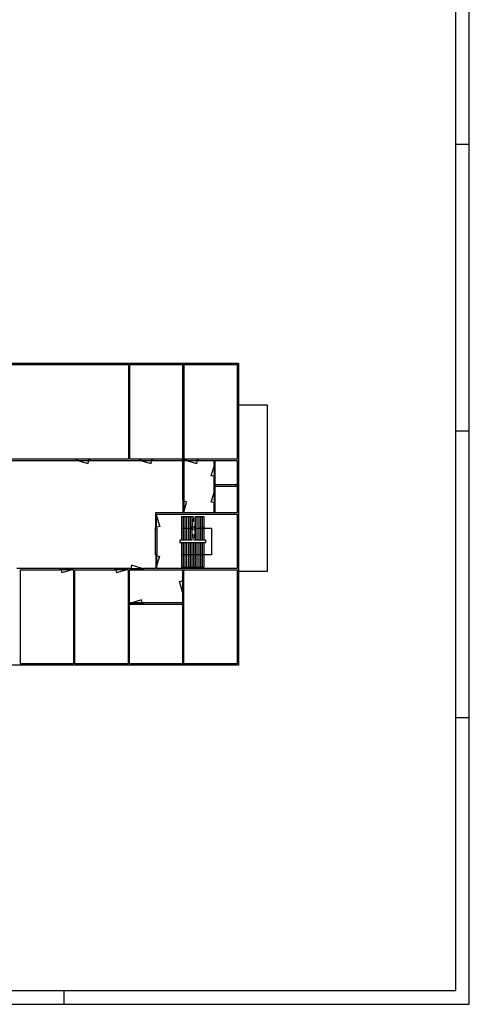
# Model space of a CAD drawing. Header units: millimetres. Extents: x 0 to 168869, y 0 to 118900.
# Tile 3 of 17: x 51151 to 84100, y 0 to 72123. Entities that reach past the tile are written whole.
import ezdxf

# ---------------------------------------------------------------- set-up
doc = ezdxf.new("R2010")
doc.units = ezdxf.units.MM
doc.header["$MEASUREMENT"] = 0
doc.linetypes.add('DASHDOT', pattern=[25.4, 12.7, -6.35, 0, -6.35])
for name, color, linetype in [('00KAD025', 2, 'CONTINUOUS'), ('00KAD070', 5, 'CONTINUOUS'), ('BL$2----', 7, 'CONTINUOUS'), ('KOZIJNEN', 7, 'CONTINUOUS'), ('TRAPPEN', 2, 'CONTINUOUS'), ('WANDEN', 7, 'CONTINUOUS')]:
    doc.layers.add(name, color=color, linetype=linetype)

# ---------------------------------------------------------------- blocks, each defined once
blk = doc.blocks.new('A0-PORTRAIT')
at = {"layer": '00KAD025', "linetype": 'Continuous'}
for p, q in [((841, 0), (841, 1189)), ((831, 630), (841, 630)), ((831, 420), (841, 420)), ((831, 210), (841, 210)), ((544, 0), (544, 10)), ((0, 0), (841, 0))]:
    blk.add_line(p, q, dxfattribs=at)
at = {"layer": '00KAD070', "linetype": 'Continuous'}
for p, q in [((831, 10), (831, 1179)), ((10, 10), (831, 10))]:
    blk.add_line(p, q, dxfattribs=at)

msp = doc.modelspace()

# ---------------------------------------------------------------- hatches: boundary and pattern name
at = {"layer": 'TRAPPEN'}
h = msp.add_hatch(color=256, dxfattribs=at)
h.paths.add_polyline_path([(63699.654, 34977.647), (63699.654, 34867.397), (63825.654, 34867.397)])
h.paths.add_polyline_path([(63825.654, 34867.397), (63699.654, 34867.397), (63699.654, 34757.146)])
h = msp.add_hatch(color=256, dxfattribs=at)
h.paths.add_polyline_path([(64518.654, 34977.647), (64518.654, 34867.397), (64644.654, 34867.397)])
h.paths.add_polyline_path([(64518.654, 34867.397), (64518.654, 34757.146), (64644.654, 34867.397)])
at = {"layer": 'WANDEN'}
h = msp.add_hatch(color=256, dxfattribs=at)
h.dxf.hatch_style = 1
h.paths.add_polyline_path([(61206.675, 34904.029), (61106.675, 34904.029), (61106.675, 32925.878), (61206.675, 32925.878)])

# ---------------------------------------------------------------- linework, layer by layer
at = {"layer": 'KOZIJNEN'}
for points in [[(56255.851, 39939.062), (55323.986, 39939.062)], [(55323.986, 39839.062), (56255.851, 39839.062)], [(55383.986, 39939.062), (55383.986, 39839.062)], [(55383.986, 39839.062), (56174.251, 39608.911)], [(56195.851, 39839.062), (56136.413, 39620.525)], [(56195.851, 39939.062), (56195.851, 39839.062)], [(60874.528, 39939.062), (59942.664, 39939.062)], [(59942.664, 39839.062), (60874.528, 39839.062)], [(60002.664, 39939.062), (60002.664, 39839.062)], [(60002.664, 39839.062), (60792.929, 39608.911)], [(60814.528, 39839.062), (60755.091, 39620.525)], [(60814.528, 39939.062), (60814.528, 39839.062)], [(64225.026, 39939.062), (63293.162, 39939.062)], [(63293.162, 39839.062), (64225.026, 39839.062)], [(63353.162, 39939.062), (63353.162, 39839.062)], [(63353.162, 39839.062), (64143.427, 39608.911)], [(64165.026, 39839.062), (64105.588, 39620.525)], [(64165.026, 39939.062), (64165.026, 39839.062)], [(65397.328, 39476.89), (65167.178, 38686.625)], [(65397.328, 39536.89), (65397.328, 38605.026)], [(65397.328, 39476.89), (65457.328, 39476.89)], [(65457.328, 39536.89), (65457.328, 38605.026)], [(65397.328, 38665.026), (65178.791, 38724.464)], [(65397.328, 38665.026), (65457.328, 38665.026)], [(65397.328, 37555.306), (65167.178, 36765.041)], [(65397.328, 37615.306), (65397.328, 36683.442)], [(65397.328, 37555.306), (65457.328, 37555.306)], [(65457.328, 37615.306), (65457.328, 36683.442)], [(63112.535, 36927.758), (63112.535, 35995.893)], [(63112.535, 36867.758), (63172.535, 36867.758)], [(63172.535, 36927.758), (63172.535, 35995.893)], [(63172.535, 36867.758), (63391.072, 36808.32)], [(63172.535, 36055.893), (63402.686, 36846.158)], [(65397.328, 36743.442), (65178.791, 36802.88)], [(65397.328, 36743.442), (65457.328, 36743.442)], [(61126.675, 34904.029), (61126.675, 35835.893)], [(61126.675, 35775.893), (61186.675, 35775.893)], [(61186.675, 34904.029), (61186.675, 35835.893)], [(61186.675, 35775.893), (61416.825, 34985.628)], [(63112.535, 36055.893), (63172.535, 36055.893)], [(61126.675, 34964.029), (61186.675, 34964.029)], [(61186.675, 34964.029), (61405.212, 35023.467)], [(61126.675, 32925.878), (61126.675, 31994.014)], [(61126.675, 32865.878), (61186.675, 32865.878)], [(61186.675, 32925.878), (61186.675, 31994.014)], [(61186.675, 32865.878), (61405.212, 32806.441)], [(61186.675, 32054.014), (61416.825, 32844.279)], [(55055.598, 31934.014), (54123.734, 31934.014)], [(55055.598, 31834.014), (54123.734, 31834.014)], [(54183.734, 31834.014), (54183.734, 31934.014)], [(54183.734, 31834.014), (54243.171, 31615.477)], [(54995.598, 31834.014), (54205.333, 31603.864)], [(54995.598, 31834.014), (54995.598, 31934.014)], [(59061.701, 31934.014), (58129.837, 31934.014)], [(59061.701, 31834.014), (58129.837, 31834.014)], [(58189.837, 31834.014), (58189.837, 31934.014)], [(58189.837, 31834.014), (58249.275, 31615.477)], [(59001.701, 31834.014), (58211.436, 31603.864)], [(59001.701, 31834.014), (59001.701, 31934.014)], [(59259.018, 31934.014), (60190.882, 31934.014)], [(59259.018, 31834.014), (60190.882, 31834.014)], [(59319.018, 31934.014), (59378.456, 32152.551)], [(59319.018, 31834.014), (59319.018, 31934.014)], [(60130.882, 31934.014), (59340.617, 32164.164)], [(60130.882, 31834.014), (60130.882, 31934.014)], [(61126.675, 32054.014), (61186.675, 32054.014)], [(63093.213, 31067.51), (63093.213, 30135.646)], [(63153.213, 31067.51), (63153.213, 30135.646)], [(63093.213, 30195.646), (62863.063, 30985.911)], [(63093.213, 31007.51), (62874.677, 30948.072)], [(63093.213, 31007.51), (63153.213, 31007.51)], [(59319.018, 29413.299), (60109.283, 29643.449)], [(60130.882, 29413.299), (60071.445, 29631.836)], [(63093.213, 30195.646), (63153.213, 30195.646)], [(59259.018, 29413.299), (60190.882, 29413.299)], [(59259.018, 29313.299), (60190.882, 29313.299)], [(59319.018, 29313.299), (59319.018, 29413.299)], [(60130.882, 29313.299), (60130.882, 29413.299)]]:
    msp.add_lwpolyline(points, dxfattribs=at)
at = {"layer": 'TRAPPEN'}
for points in [[(63006.654, 35735.398), (63006.654, 33999.395)], [(63006.654, 35735.398), (63888.654, 35735.398)], [(63132.654, 35735.398), (63132.654, 33999.395)], [(63258.654, 35735.398), (63258.654, 33999.395)], [(63384.654, 35735.398), (63384.654, 33999.395)], [(63510.654, 35735.398), (63510.654, 33999.395)], [(63636.654, 35735.398), (63636.654, 33999.395)], [(63762.654, 35735.398), (63762.654, 33999.395)], [(64014.654, 35735.398), (64014.654, 33999.395)], [(64014.654, 35735.398), (64644.654, 35735.398)], [(64140.654, 35735.398), (64140.654, 33999.395)], [(64266.654, 35735.398), (64266.654, 33999.395)], [(64392.654, 35735.398), (64392.654, 33999.395)], [(64518.654, 35735.398), (64518.654, 33999.395)], [(64644.654, 35735.398), (64644.654, 33999.395)], [(63006.654, 34867.397), (63825.654, 34867.397)], [(63951.654, 34867.397), (65204.053, 34867.397), (65204.053, 32929.718), (63006.654, 32929.718)], [(63762.654, 33999.395), (62878.648, 33999.395), (62878.648, 33830.512), (64795.793, 33830.512), (64795.793, 33999.395), (63888.654, 33999.395)], [(63006.654, 33830.512), (63006.654, 32028.925)], [(63132.654, 33830.512), (63132.654, 32028.925)], [(63258.654, 33830.512), (63258.654, 32028.925)], [(63384.654, 33830.512), (63384.654, 32028.925)], [(63510.654, 33830.512), (63510.654, 32028.925)], [(63636.654, 33830.512), (63636.654, 32028.925)], [(63762.654, 33830.512), (63762.654, 32028.925)], [(63888.654, 33830.512), (63888.654, 32028.925)], [(64014.654, 33830.512), (64014.654, 32028.925)], [(64140.654, 33830.512), (64140.654, 32028.925)], [(64266.654, 33830.512), (64266.654, 32028.925)], [(64392.654, 33830.512), (64392.654, 32028.925)], [(64518.654, 33830.512), (64518.654, 32028.925)], [(64644.654, 33830.512), (64644.654, 32028.925)], [(63006.654, 32028.925), (64644.654, 32028.925)]]:
    msp.add_lwpolyline(points, dxfattribs=at)
at = {"layer": 'TRAPPEN', "linetype": 'DASHDOT'}
for points in [[(63888.654, 35735.398), (63762.654, 33999.395)], [(64014.654, 35735.398), (63888.654, 33999.395)]]:
    msp.add_lwpolyline(points, dxfattribs=at)
at = {"layer": 'TRAPPEN'}
for points in [[(63825.654, 34867.397), (63699.654, 34977.647), (63699.654, 34757.146)], [(64644.654, 34867.397), (64518.654, 34977.647), (64518.654, 34757.146)]]:
    msp.add_lwpolyline(points, close=True, dxfattribs=at)
at = {"layer": 'WANDEN'}
for p, q in [((35191.71, 46956.664), (67191.013, 46956.664)), ((67191.013, 46956.664), (67191.013, 24840.685)), ((45845.502, 46856.664), (59113.149, 46856.664)), ((59113.149, 46856.664), (59113.149, 39939.062)), ((59213.149, 39939.062), (59213.149, 46856.664)), ((59213.149, 46856.664), (67091.013, 46856.664)), ((63092.535, 46856.664), (63092.535, 36927.758)), ((63192.535, 36927.758), (63192.535, 46856.664)), ((67091.013, 46856.664), (67091.013, 39939.062)), ((42069.963, 39839.062), (55323.986, 39839.062)), ((55323.986, 39939.062), (45845.502, 39939.062)), ((55323.986, 39839.062), (55323.986, 39939.062)), ((59113.149, 39939.062), (56255.851, 39939.062)), ((56255.851, 39939.062), (56255.851, 39839.062)), ((56255.851, 39839.062), (63092.535, 39839.062)), ((63092.535, 39939.062), (59213.149, 39939.062)), ((59942.664, 39839.062), (59942.664, 39939.062)), ((60874.528, 39939.062), (60874.528, 39839.062)), ((62993.75, 39839.062), (63092.535, 39839.062)), ((67091.013, 39939.062), (63192.535, 39939.062)), ((63192.535, 39839.062), (67091.013, 39839.062)), ((63293.162, 39839.062), (63293.162, 39939.062)), ((64225.026, 39939.062), (64225.026, 39839.062)), ((65377.328, 39839.062), (65377.328, 39536.89)), ((65477.328, 39536.89), (65477.328, 39839.062)), ((67091.013, 39839.062), (67091.013, 35995.893)), ((65477.328, 39536.89), (65377.328, 39536.89)), ((65477.328, 38605.026), (65377.328, 38605.026)), ((65377.328, 38605.026), (65377.328, 37615.306)), ((65477.328, 37615.306), (65477.328, 38605.026)), ((65477.328, 37615.306), (65377.328, 37615.306)), ((67091.013, 38042.213), (65477.328, 38042.213)), ((65477.328, 37942.213), (67091.013, 37942.213)), ((63092.535, 36927.758), (63192.535, 36927.758)), ((65477.328, 36683.442), (65377.328, 36683.442)), ((65377.328, 36683.442), (65377.328, 35995.893)), ((65477.328, 35995.893), (65477.328, 36683.442)), ((67091.013, 35995.893), (61106.675, 35995.893)), ((61106.675, 35995.893), (61106.675, 35835.893)), ((61106.675, 35835.893), (61206.675, 35835.893)), ((61206.675, 35835.893), (61206.675, 35895.893)), ((61206.675, 35895.893), (67091.013, 35895.893)), ((67091.013, 35895.893), (67091.013, 31934.014)), ((61106.675, 32925.878), (61106.675, 34904.029)), ((61106.675, 34904.029), (61206.675, 34904.029)), ((61206.675, 34904.029), (61206.675, 32925.878)), ((61206.675, 32925.878), (61106.675, 32925.878)), ((54123.734, 31934.014), (50950.67, 31934.014)), ((51200.605, 24940.685), (51200.605, 31834.014)), ((51200.605, 31834.014), (54123.734, 31834.014)), ((54123.734, 31834.014), (54123.734, 31934.014)), ((58129.837, 31934.014), (55055.598, 31934.014)), ((55055.598, 31934.014), (55055.598, 31834.014)), ((55055.598, 31834.014), (55095.338, 31834.014)), ((55095.338, 31834.014), (55095.338, 24940.685)), ((55195.338, 24940.685), (55195.338, 31834.014)), ((55195.338, 31834.014), (58129.837, 31834.014)), ((58129.837, 31834.014), (58129.837, 31934.014)), ((59259.018, 31934.014), (59061.701, 31934.014)), ((59061.701, 31934.014), (59061.701, 31834.014)), ((59061.701, 31834.014), (59109.934, 31834.014)), ((59109.934, 31834.014), (59109.934, 24940.685)), ((59209.934, 24940.685), (59209.934, 31834.014)), ((59209.934, 31834.014), (59259.018, 31834.014)), ((59259.018, 31834.014), (59259.018, 31934.014)), ((61106.675, 31934.014), (60190.882, 31934.014)), ((60190.882, 31934.014), (60190.882, 31834.014)), ((60190.882, 31834.014), (67091.013, 31834.014)), ((61206.675, 31994.014), (61106.675, 31994.014)), ((61106.675, 31994.014), (61106.675, 31934.014)), ((61206.675, 31934.014), (61206.675, 31994.014)), ((67091.013, 31934.014), (61206.675, 31934.014)), ((63073.213, 31834.014), (63073.213, 31067.51)), ((63173.213, 31067.51), (63173.213, 31834.014)), ((67091.013, 31834.014), (67091.013, 24940.685)), ((63173.213, 31067.51), (63073.213, 31067.51)), ((63173.213, 30135.646), (63073.213, 30135.646)), ((63073.213, 30135.646), (63073.213, 24940.685)), ((63173.213, 24940.685), (63173.213, 30135.646)), ((63073.213, 29413.299), (59209.934, 29413.299)), ((59209.934, 29313.299), (59259.018, 29313.299)), ((59259.018, 29313.299), (59259.018, 29413.299)), ((60190.882, 29413.299), (60190.882, 29313.299)), ((60190.882, 29313.299), (63073.213, 29313.299)), ((67191.013, 24840.685), (13085.275, 24840.685)), ((55095.338, 24940.685), (51200.605, 24940.685)), ((59109.934, 24940.685), (55195.338, 24940.685)), ((67091.013, 24940.685), (59209.934, 24940.685))]:
    msp.add_line(p, q, dxfattribs=at)
for points in [[(67191.013, 31734.014), (69306.736, 31734.014), (69306.736, 43887.255)], [(69306.736, 43887.255), (67191.013, 43887.255)]]:
    msp.add_lwpolyline(points, dxfattribs=at)

# ---------------------------------------------------------------- block references
at = {"layer": 'BL$2----', "xscale": 100, "yscale": 100, "zscale": 100}
msp.add_blockref('A0-PORTRAIT', (0, 0), dxfattribs=at)

doc.saveas('drawing.dxf')
